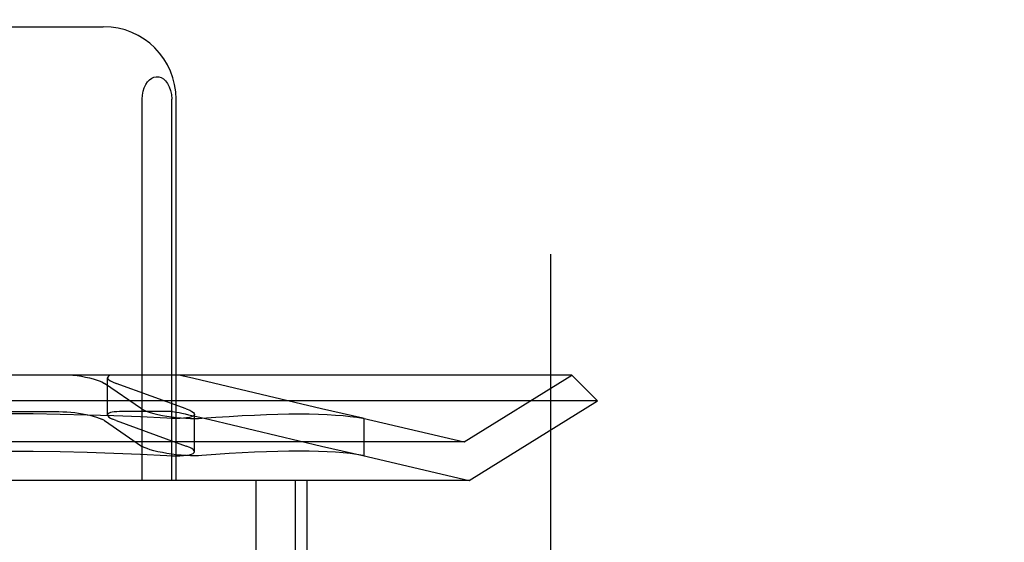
# Model space of a CAD drawing. Header units: inches. Extents: x 0 to 278, y 0 to 180.
# Tile 50 of 76: x 96.732 to 97.003, y 91.893 to 92.037. Entities that reach past the tile are written whole.
import ezdxf

# ---------------------------------------------------------------- set-up
doc = ezdxf.new("R2010")
doc.units = ezdxf.units.IN
doc.header["$LTSCALE"] = 15.310625
doc.header["$MEASUREMENT"] = 0
doc.linetypes.add('HIDDEN', pattern=[0.2, 0.1, -0.1])
doc.layers.add('DEFAULT_2', color=8, linetype='HIDDEN')

msp = doc.modelspace()

# ---------------------------------------------------------------- linework, layer by layer
at = {"layer": 'DEFAULT_2', "color": 8, "linetype": 'HIDDEN'}
for p, q in [((97.00314, 94.06656), (97.00314, 89.06656)), ((96.87814, 90.44156), (96.87814, 92.69156)), ((96.7012, 92.03531), (96.75475, 92.03531)), ((96.76551, 91.91031), (96.76551, 92.01531)), ((96.77363, 91.91031), (96.77363, 92.01531)), ((96.77485, 91.91031), (96.77485, 92.01531)), ((96.88391, 91.93931), (96.57205, 91.93931)), ((96.75433, 91.93745), (96.75507, 91.93704)), ((96.76534, 91.93004), (96.75507, 91.93704)), ((96.75594, 91.92833), (96.75594, 91.9386)), ((96.75728, 91.93745), (96.75828, 91.93704)), ((96.77759, 91.93004), (96.75828, 91.93704)), ((96.77969, 91.93837), (96.7777, 91.93882)), ((96.81496, 91.93004), (96.77969, 91.93837)), ((96.85423, 91.9209), (96.88391, 91.93931)), ((96.88391, 91.93931), (96.89098, 91.93223)), ((96.89098, 91.93223), (96.56498, 91.93223)), ((96.85561, 91.91031), (96.89098, 91.93223)), ((96.71339, 91.92924), (96.74256, 91.92924)), ((96.77385, 91.92924), (96.75927, 91.92924)), ((96.76534, 91.93004), (96.76608, 91.92963)), ((96.77385, 91.92924), (96.77498, 91.9291)), ((96.77759, 91.93004), (96.77859, 91.92963)), ((96.8263, 91.92745), (96.81496, 91.93004)), ((96.75507, 91.92677), (96.75433, 91.92718)), ((96.75507, 91.92677), (96.76534, 91.91977)), ((96.75828, 91.92677), (96.75728, 91.92718)), ((96.75828, 91.92677), (96.77759, 91.91977)), ((96.7783, 91.92841), (96.78051, 91.92791)), ((96.77993, 91.91822), (96.77993, 91.92849)), ((96.78051, 91.92791), (96.78415, 91.92706)), ((96.78415, 91.92706), (96.81496, 91.91977)), ((96.82627, 91.92746), (96.85423, 91.9209)), ((96.8267, 91.92735), (96.8263, 91.92745)), ((96.8263, 91.92741), (96.8267, 91.92735)), ((96.8267, 91.91708), (96.8267, 91.92735)), ((96.85423, 91.9209), (96.60173, 91.9209)), ((96.76608, 91.91936), (96.76534, 91.91977)), ((96.77859, 91.91936), (96.77759, 91.91977)), ((96.81496, 91.91977), (96.8263, 91.91718)), ((96.82627, 91.91719), (96.85561, 91.91031)), ((96.8263, 91.91718), (96.8267, 91.91708)), ((96.8267, 91.91708), (96.8263, 91.91714)), ((96.85561, 91.91031), (96.60034, 91.91031)), ((96.79691, 91.75406), (96.79691, 91.91031)), ((96.80774, 91.75406), (96.80774, 91.91031)), ((96.81098, 91.75406), (96.81098, 91.91031))]:
    msp.add_line(p, q, dxfattribs=at)
for points in [[(96.76551, 92.01531), (96.76558, 92.01645), (96.76577, 92.01751), (96.76608, 92.0185), (96.76648, 92.01938), (96.76696, 92.02011), (96.76751, 92.0207), (96.76811, 92.02114), (96.76874, 92.02142), (96.76939, 92.02154), (96.77005, 92.02151), (96.77071, 92.0213), (96.77135, 92.02093), (96.77195, 92.02038), (96.77249, 92.01967), (96.77295, 92.01878), (96.77332, 92.01774), (96.77354, 92.01659), (96.77363, 92.01531)], [(96.74639, 91.93931), (96.74758, 91.93916), (96.74875, 91.93898), (96.74987, 91.93878), (96.75094, 91.93854), (96.75194, 91.93829), (96.75285, 91.93802), (96.75365, 91.93774), (96.75433, 91.93745)], [(96.75695, 91.93931), (96.75649, 91.93916), (96.75616, 91.93898), (96.75598, 91.93878), (96.75594, 91.93861)], [(96.75594, 91.93861), (96.75595, 91.93854), (96.75606, 91.93829), (96.75632, 91.93802), (96.75673, 91.93774), (96.75728, 91.93745)], [(96.7777, 91.93882), (96.77682, 91.93901), (96.77604, 91.93917), (96.77536, 91.93931)], [(96.77231, 91.92741), (96.76503, 91.92778), (96.75768, 91.92808), (96.7503, 91.92832), (96.74287, 91.92849), (96.73543, 91.9286), (96.72798, 91.92863)], [(96.74256, 91.92924), (96.74361, 91.92923), (96.74469, 91.92918), (96.74578, 91.92909), (96.74688, 91.92898), (96.74797, 91.92883), (96.74904, 91.92866), (96.75008, 91.92846), (96.75107, 91.92824), (96.75201, 91.928), (96.75287, 91.92774), (96.75365, 91.92747), (96.75433, 91.92718)], [(96.75927, 91.92924), (96.7585, 91.92923), (96.75781, 91.92918), (96.75723, 91.92909), (96.75674, 91.92898), (96.75636, 91.92883), (96.7561, 91.92866), (96.75596, 91.92846), (96.75594, 91.92834)], [(96.76608, 91.92963), (96.76683, 91.92932), (96.76772, 91.92902), (96.76874, 91.92873), (96.76985, 91.92846), (96.77105, 91.92822), (96.77231, 91.928), (96.77362, 91.92781), (96.77494, 91.92765), (96.77625, 91.92752), (96.77754, 91.92743), (96.77878, 91.92737), (96.77994, 91.92735), (96.781, 91.92736), (96.78196, 91.92741)], [(96.77498, 91.9291), (96.77564, 91.92898), (96.77642, 91.92882), (96.77731, 91.92863), (96.7783, 91.92841)], [(96.77859, 91.92963), (96.77919, 91.92932), (96.77961, 91.92902), (96.77986, 91.92873), (96.77993, 91.92849)], [(96.78196, 91.92741), (96.78579, 91.9277), (96.78948, 91.92794), (96.79304, 91.92815), (96.79646, 91.92832), (96.79974, 91.92846), (96.80289, 91.92856), (96.8059, 91.92861), (96.80876, 91.92863), (96.81148, 91.92861), (96.81405, 91.92856), (96.81647, 91.92846), (96.81874, 91.92832), (96.82087, 91.92815), (96.82283, 91.92794), (96.82464, 91.9277), (96.8263, 91.92741)], [(96.75594, 91.92834), (96.75595, 91.92824), (96.75607, 91.928), (96.75633, 91.92774), (96.75673, 91.92747), (96.75728, 91.92718)], [(96.77993, 91.92849), (96.77983, 91.92822), (96.77955, 91.928), (96.7791, 91.92781), (96.77849, 91.92765), (96.77774, 91.92752), (96.77684, 91.92743), (96.77584, 91.92737), (96.77474, 91.92735), (96.77355, 91.92736), (96.77231, 91.92741)], [(96.72798, 91.91836), (96.73543, 91.91833), (96.74287, 91.91822), (96.7503, 91.91805), (96.75768, 91.91781), (96.76503, 91.91751), (96.77231, 91.91714)], [(96.78196, 91.91714), (96.781, 91.91709), (96.77993, 91.91708), (96.77877, 91.9171), (96.77754, 91.91716), (96.77625, 91.91725), (96.77493, 91.91738), (96.77361, 91.91754), (96.77231, 91.91773), (96.77105, 91.91795), (96.76985, 91.91819), (96.76873, 91.91846), (96.76772, 91.91875), (96.76683, 91.91905), (96.76608, 91.91936)], [(96.77231, 91.91714), (96.77355, 91.91709), (96.77474, 91.91708), (96.77584, 91.9171), (96.77685, 91.91716), (96.77774, 91.91725), (96.7785, 91.91738), (96.7791, 91.91754), (96.77955, 91.91773), (96.77983, 91.91795), (96.77993, 91.91822)], [(96.77993, 91.91822), (96.77986, 91.91846), (96.77961, 91.91875), (96.77919, 91.91905), (96.77859, 91.91936)], [(96.8263, 91.91714), (96.82464, 91.91742), (96.82283, 91.91767), (96.82087, 91.91788), (96.81874, 91.91805), (96.81647, 91.91819), (96.81405, 91.91828), (96.81148, 91.91834), (96.80876, 91.91836), (96.8059, 91.91834), (96.80289, 91.91828), (96.79974, 91.91819), (96.79646, 91.91805), (96.79304, 91.91788), (96.78948, 91.91767), (96.78579, 91.91742), (96.78196, 91.91714)]]:
    msp.add_lwpolyline(points, dxfattribs=at)
msp.add_arc((96.75485, 92.01531), 0.02, 0, 90, dxfattribs=at)

doc.saveas('drawing.dxf')
